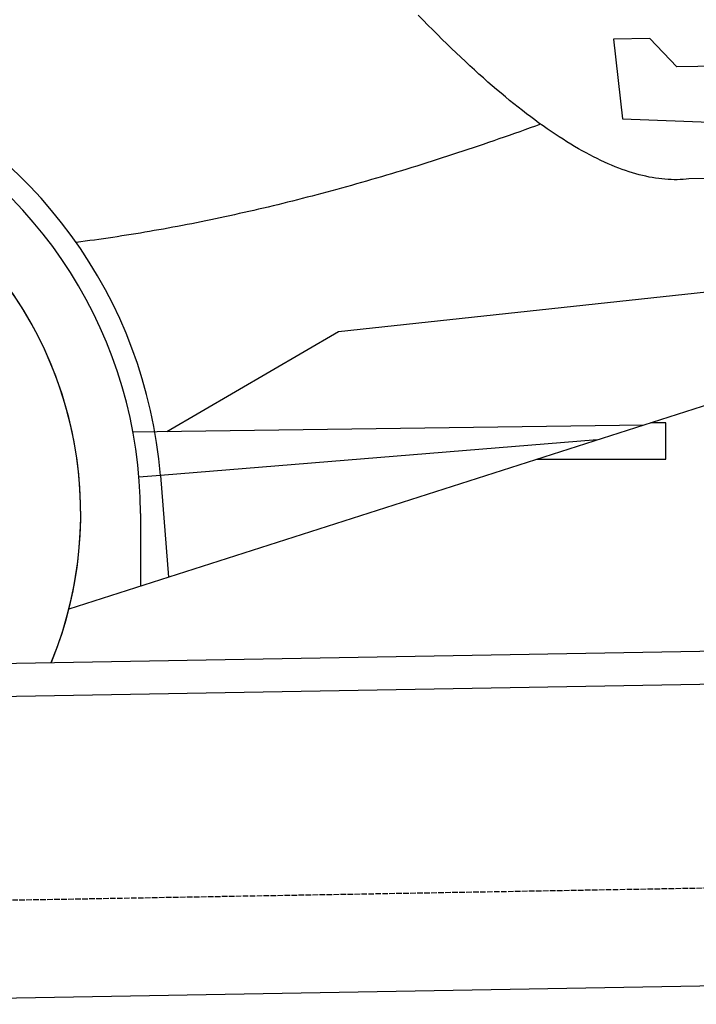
# Model space of a CAD drawing. Extents: x 1073 to 6773, y 6091 to 11516.
# Tile 61 of 65: x 5056 to 5662, y 9885 to 10766. Entities that reach past the tile are written whole.
import ezdxf

# ---------------------------------------------------------------- set-up
doc = ezdxf.new("R2010")
doc.units = 0
doc.linetypes.add('GEN3', pattern=[6.25, 5, -1.25])
doc.layers.get('0').update_dxf_attribs({"linetype": 'CONTINUOUS'})
doc.layers.add('3', color=6, linetype='GEN3')
doc.layers.add('CAR', color=10, linetype='CONTINUOUS')

msp = doc.modelspace()

# ---------------------------------------------------------------- linework, layer by layer
for p, q in [((4651.05, 10183.01), (6015.84, 10206.83)), ((6011.36, 10176.75), (4656.57, 10153.1)), ((6241.04, 9910.72), (4741.27, 9884.54))]:
    msp.add_line(p, q)
at = {"layer": '3'}
msp.add_line((1175.28, 9910.3), (6230.45, 9998.53), dxfattribs=at)
at = {"layer": 'CAR'}
for p, q in [((5620.4, 10749.06), (5587.75, 10748.49)), ((5587.75, 10748.49), (5595.86, 10677.12)), ((5644.63, 10723.66), (5620.4, 10749.06)), ((5735.11, 10725.24), (5644.63, 10723.66)), ((5595.86, 10677.12), (5755.07, 10671.36)), ((5772.26, 10624.92), (5655.37, 10623.32)), ((5341.75, 10486.77), (5754.45, 10531.17)), ((5187.97, 10397.25), (5341.75, 10486.77)), ((5737.56, 10442.33), (5100.33, 10238.38)), ((5157.6, 10396.84), (5615.01, 10403.11)), ((5634.74, 10405.12), (5621.27, 10405.12)), ((5634.76, 10372.43), (5634.74, 10405.12)), ((5573.31, 10389.77), (5182.19, 10357.95)), ((5518.95, 10372.37), (5634.76, 10372.43)), ((5182.19, 10357.95), (5162.96, 10356.39)), ((5182.19, 10357.95), (5189.59, 10266.95)), ((5164.29, 10323.9), (5164.32, 10258.86))]:
    msp.add_line(p, q, dxfattribs=at)
for points in [[(5655.37, 10623.3, 0), (5652.78, 10623, 0), (5650.15, 10622.8, 0), (5647.51, 10622.7, 0), (5644.84, 10622.6, 0), (5642.14, 10622.6, 0), (5639.42, 10622.7, 0), (5636.67, 10622.8, 0), (5633.9, 10623, 0), (5631.1, 10623.3, 0), (5628.28, 10623.6, 0), (5625.43, 10624, 0), (5622.56, 10624.5, 0), (5619.66, 10625, 0), (5616.74, 10625.7, 0), (5613.79, 10626.3, 0), (5610.82, 10627.1, 0), (5607.82, 10627.9, 0), (5604.8, 10628.8, 0), (5601.75, 10629.8, 0), (5598.68, 10630.8, 0), (5595.58, 10631.9, 0), (5592.46, 10633.1, 0), (5589.31, 10634.3, 0), (5586.14, 10635.6, 0), (5582.94, 10637, 0), (5579.72, 10638.4, 0), (5576.47, 10639.9, 0), (5573.2, 10641.5, 0), (5569.9, 10643.1, 0), (5566.57, 10644.9, 0), (5563.23, 10646.6, 0), (5559.85, 10648.5, 0), (5556.45, 10650.4, 0), (5553.03, 10652.4, 0), (5549.58, 10654.5, 0), (5546.11, 10656.6, 0), (5542.61, 10658.8, 0), (5539.09, 10661.1, 0), (5535.54, 10663.4, 0), (5531.96, 10665.8, 0), (5528.36, 10668.3, 0), (5524.74, 10670.8, 0), (5521.09, 10673.4, 0), (5517.42, 10676.1, 0), (5513.72, 10678.9, 0), (5509.99, 10681.7, 0), (5506.24, 10684.6, 0), (5502.47, 10687.5, 0), (5498.67, 10690.5, 0), (5494.84, 10693.6, 0), (5491, 10696.8, 0), (5487.12, 10700, 0), (5483.22, 10703.3, 0), (5479.3, 10706.7, 0), (5475.35, 10710.1, 0), (5471.37, 10713.7, 0), (5467.37, 10717.2, 0), (5463.35, 10720.9, 0), (5459.3, 10724.6, 0), (5455.22, 10728.4, 0), (5451.12, 10732.2, 0), (5447, 10736.1, 0), (5442.85, 10740.1, 0), (5438.67, 10744.2, 0), (5434.47, 10748.3, 0), (5430.24, 10752.5, 0), (5425.99, 10756.8, 0), (5421.72, 10761.1, 0), (5417.42, 10765.5, 0), (5413.09, 10770, 0)], [(5522.58, 10672.4, 0), (5517.88, 10670.7, 0), (5513.19, 10669, 0), (5508.51, 10667.3, 0), (5503.83, 10665.6, 0), (5499.16, 10664, 0), (5494.5, 10662.3, 0), (5489.84, 10660.7, 0), (5485.19, 10659.1, 0), (5480.55, 10657.5, 0), (5475.91, 10655.9, 0), (5471.28, 10654.3, 0), (5466.66, 10652.7, 0), (5462.05, 10651.2, 0), (5457.44, 10649.6, 0), (5452.84, 10648.1, 0), (5448.24, 10646.6, 0), (5443.65, 10645.1, 0), (5439.07, 10643.6, 0), (5434.5, 10642.1, 0), (5429.93, 10640.6, 0), (5425.37, 10639.2, 0), (5420.82, 10637.7, 0), (5416.27, 10636.3, 0), (5411.73, 10634.9, 0), (5407.2, 10633.5, 0), (5402.67, 10632.1, 0), (5398.15, 10630.7, 0), (5393.64, 10629.3, 0), (5389.13, 10628, 0), (5384.63, 10626.6, 0), (5380.14, 10625.3, 0), (5375.66, 10624, 0), (5371.18, 10622.7, 0), (5366.71, 10621.4, 0), (5362.24, 10620.1, 0), (5357.78, 10618.9, 0), (5353.33, 10617.6, 0), (5348.89, 10616.4, 0), (5344.45, 10615.1, 0), (5340.02, 10613.9, 0), (5335.6, 10612.7, 0), (5331.18, 10611.5, 0), (5326.77, 10610.3, 0), (5322.37, 10609.2, 0), (5317.97, 10608, 0), (5313.58, 10606.9, 0), (5309.2, 10605.8, 0), (5304.82, 10604.6, 0), (5300.46, 10603.5, 0), (5296.09, 10602.5, 0), (5291.74, 10601.4, 0), (5287.39, 10600.3, 0), (5283.05, 10599.3, 0), (5278.72, 10598.2, 0), (5274.39, 10597.2, 0), (5270.07, 10596.2, 0), (5265.75, 10595.2, 0), (5261.45, 10594.2, 0), (5257.15, 10593.2, 0), (5252.85, 10592.3, 0), (5248.57, 10591.3, 0), (5244.29, 10590.4, 0), (5240.01, 10589.4, 0), (5235.75, 10588.5, 0), (5231.49, 10587.6, 0), (5227.24, 10586.7, 0), (5222.99, 10585.9, 0), (5218.75, 10585, 0), (5214.52, 10584.1, 0), (5210.3, 10583.3, 0), (5206.08, 10582.5, 0), (5201.87, 10581.7, 0), (5197.66, 10580.9, 0), (5193.47, 10580.1, 0), (5189.27, 10579.3, 0), (5185.09, 10578.5, 0), (5180.91, 10577.8, 0), (5176.74, 10577.1, 0), (5172.58, 10576.3, 0), (5168.42, 10575.6, 0), (5164.27, 10574.9, 0), (5160.13, 10574.2, 0), (5156, 10573.6, 0), (5151.87, 10572.9, 0), (5147.75, 10572.3, 0), (5143.63, 10571.6, 0), (5139.52, 10571, 0), (5135.42, 10570.4, 0), (5131.33, 10569.8, 0), (5127.24, 10569.2, 0), (5123.16, 10568.6, 0), (5119.08, 10568.1, 0), (5115.02, 10567.5, 0), (5110.96, 10567, 0), (5106.9, 10566.5, 0)]]:
    msp.add_polyline3d(points, dxfattribs=at)
for radius, start, end in [(422.7, 4.65041, 193.28501), (403.41, 0.03154, 193.93116), (350, 337.64956, 184.38543), (350, 337.68758, 204.35155)]:
    msp.add_arc((4760.88, 10323.68), radius, start, end, dxfattribs=at)

doc.saveas('drawing.dxf')
